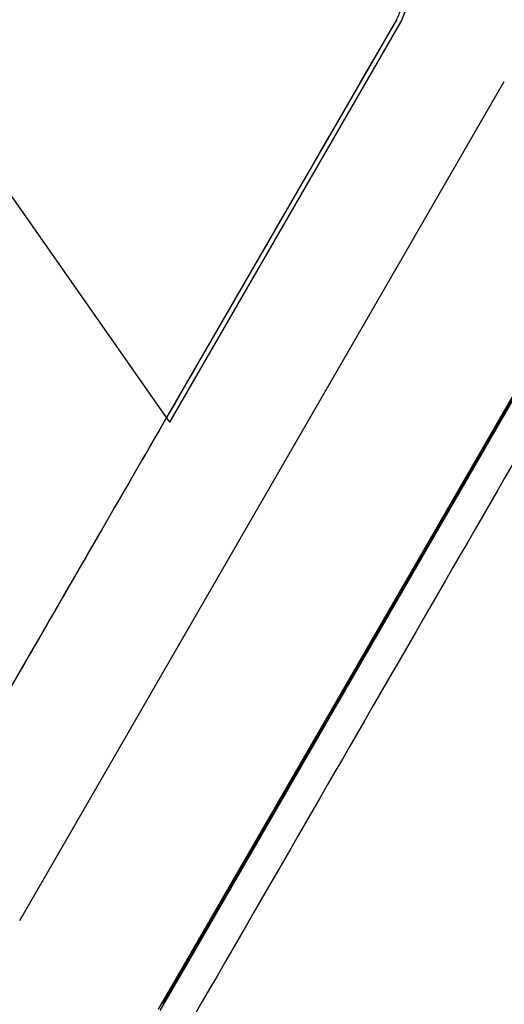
# Model space of a CAD drawing. Extents: x 106 to 315, y 19 to 260.
# Tile 70 of 132: x 216.78 to 220.12, y 138.51 to 145.29. Entities that reach past the tile are written whole.
import ezdxf

# ---------------------------------------------------------------- set-up
doc = ezdxf.new("R2010")
doc.units = 0
doc.layers.get('0').update_dxf_attribs({"linetype": 'CONTINUOUS'})

msp = doc.modelspace()

# ---------------------------------------------------------------- linework, layer by layer
at = {"color": 7, "linetype": 'CONTINUOUS'}
for p, q in [((219.3739, 145.2903), (217.7928, 142.552)), ((219.4024, 145.2727), (217.8132, 142.5214)), ((219.3714, 145.2855), (219.3739, 145.2899)), ((219.3739, 145.2899), (219.3739, 145.2903)), ((216.7825, 139.0907), (220.1162, 144.8644)), ((217.7928, 142.5529), (216.4437, 144.4799)), ((220.9846, 144.0931), (217.764, 138.5149)), ((217.9255, 138.8044), (220.9265, 144.002)), ((220.9351, 143.9937), (217.9341, 138.7961)), ((217.7928, 142.552), (217.7928, 142.5529)), ((217.7928, 142.5508), (217.7928, 142.5516)), ((217.7928, 142.5508), (217.8136, 142.5212)), ((217.7383, 138.4804), (217.9254, 138.8044)), ((217.934, 138.7961), (217.747, 138.4721)), ((217.9255, 138.8044), (217.9266, 138.8033)), ((217.9309, 138.7992), (217.9341, 138.7961))]:
    msp.add_line(p, q, dxfattribs=at)
msp.add_ellipse((219.1268, 145.4326), major_axis=(0.2834, -0.034), ratio=0.999915, start_param=5.878992, end_param=6.411964, dxfattribs=at)
for points, knots in [([(219.4448, 145.432), (219.4445, 145.4237), (219.4441, 145.4108), (219.4425, 145.3902), (219.4358, 145.3436), (219.4174, 145.3045), (219.4024, 145.2727)], [0, 0, 0, 0, 0.148258, 0.232813, 0.375471, 1, 1, 1, 1]), ([(219.3714, 145.2855), (219.0075, 144.6552), (218.4816, 143.7446), (217.9549, 142.8324), (217.7928, 142.5516)], [0, 0, 0, 0, 0.69214, 1, 1, 1, 1]), ([(221.1826, 143.9787), (220.6417, 143.0422), (219.5601, 141.1692), (218.4782, 139.2949), (217.9372, 138.3578)], [0, 0, 0, 0, 0.500006, 1, 1, 1, 1]), ([(222.1677, 143.2947), (221.98, 142.83), (221.574, 141.8253), (220.9192, 140.2045), (220.1728, 138.3572), (219.6447, 137.05), (219.3654, 136.3587)], [0, 0, 0, 0, 0.201101, 0.434801, 0.701101, 1, 1, 1, 1]), ([(216.0402, 139.5154), (216.1274, 139.6665), (216.5634, 140.4216), (217.1478, 141.4336), (217.6445, 142.2939), (217.7928, 142.5508)], [0, 0, 0, 0, 0.149174, 0.745905, 1, 1, 1, 1]), ([(217.7928, 142.5529), (217.6923, 142.3788), (217.492, 142.0319), (217.1984, 141.5238), (216.9144, 141.0321), (216.7377, 140.7263), (216.6499, 140.5744)], [0, 0, 0, 0, 0.25088, 0.500204, 0.751784, 1, 1, 1, 1])]:
    msp.add_open_spline(points, degree=3, knots=knots, dxfattribs=at)

doc.saveas('drawing.dxf')
